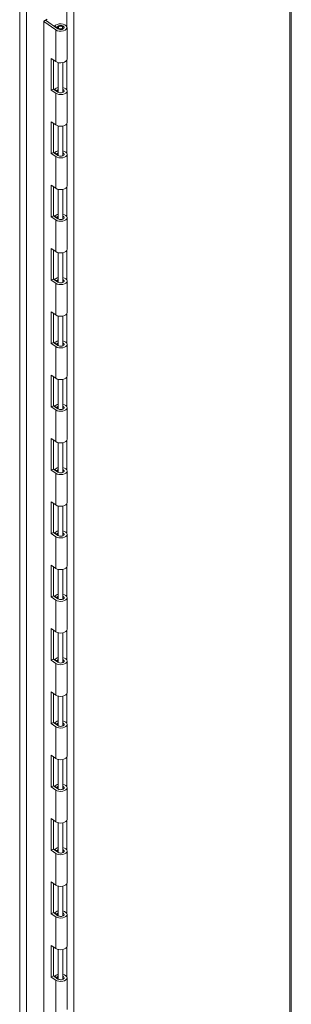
# Model space of a CAD drawing. Header units: inches. Extents: x 14 to 326, y 10 to 205.
# Tile 92 of 107: x 320 to 326, y 89 to 110. Entities that reach past the tile are written whole.
import ezdxf

# ---------------------------------------------------------------- set-up
doc = ezdxf.new("R2010")
doc.units = ezdxf.units.IN
doc.header["$LTSCALE"] = 20
doc.header["$MEASUREMENT"] = 0
doc.layers.add('Visible (ANSI)', color=7, linetype='Continuous', lineweight=5)
doc.layers.add('Visible Narrow (ANSI)', color=7, linetype='Continuous', lineweight=5)

msp = doc.modelspace()

# ---------------------------------------------------------------- linework, layer by layer
at = {"layer": 'Visible (ANSI)'}
for p, q in [((325.8709, 113.3462), (325.8709, 78.069)), ((320.7692, 109.5083), (320.8399, 109.549)), ((320.7692, 76.786), (320.7692, 109.5083)), ((321.016, 109.3279), (320.7692, 109.4978)), ((320.8035, 109.5281), (321.0621, 109.35)), ((320.9932, 109.4025), (320.9932, 109.3975)), ((321.0476, 109.3871), (320.9932, 109.4025)), ((321.0476, 109.3871), (321.0476, 109.36)), ((321.0693, 109.3766), (321.0693, 109.3457)), ((321.1653, 109.3766), (321.1653, 109.3457)), ((321.2493, 109.3766), (321.2493, 108.7226)), ((320.9236, 108.0834), (320.9236, 108.7374)), ((320.9236, 108.7374), (321.016, 108.6738)), ((320.9697, 108.7058), (320.9697, 108.1056)), ((321.0693, 108.6518), (321.0693, 108.0377)), ((321.1653, 108.6518), (321.1653, 108.0377)), ((320.9697, 108.1056), (320.9236, 108.0834)), ((321.016, 108.0198), (320.9236, 108.0834)), ((320.9697, 108.1056), (321.0621, 108.042)), ((321.0476, 108.079), (320.9932, 108.0944)), ((320.9932, 108.0944), (320.9932, 108.0894)), ((321.0476, 108.079), (321.0476, 108.0519)), ((321.2493, 108.0686), (321.2493, 107.4145)), ((320.9236, 106.7753), (320.9236, 107.4294)), ((320.9236, 107.4294), (321.016, 107.3658)), ((320.9697, 107.3977), (320.9697, 106.7975)), ((321.0693, 107.3437), (321.0693, 106.7296)), ((321.1653, 107.3437), (321.1653, 106.7296)), ((320.9697, 106.7975), (320.9236, 106.7753)), ((321.016, 106.7117), (320.9236, 106.7753)), ((320.9697, 106.7975), (321.0621, 106.7339)), ((321.0476, 106.771), (320.9932, 106.7864)), ((320.9932, 106.7864), (320.9932, 106.7813)), ((321.0476, 106.771), (321.0476, 106.7438)), ((321.2493, 106.7605), (321.2493, 106.1065)), ((320.9236, 105.4673), (320.9236, 106.1213)), ((320.9236, 106.1213), (321.016, 106.0577)), ((320.9697, 106.0896), (320.9697, 105.4894)), ((321.0693, 106.0356), (321.0693, 105.4215)), ((321.1653, 106.0356), (321.1653, 105.4215)), ((320.9697, 105.4894), (320.9236, 105.4673)), ((321.016, 105.4036), (320.9236, 105.4673)), ((320.9697, 105.4894), (321.0621, 105.4258)), ((321.0476, 105.4629), (320.9932, 105.4783)), ((320.9932, 105.4783), (320.9932, 105.4733)), ((321.0476, 105.4629), (321.0476, 105.4358)), ((321.2493, 105.4524), (321.2493, 104.7984)), ((320.9236, 104.1592), (320.9236, 104.8132)), ((320.9236, 104.8132), (321.016, 104.7496)), ((320.9697, 104.7815), (320.9697, 104.1813)), ((321.0693, 104.7276), (321.0693, 104.1134)), ((321.1653, 104.7276), (321.1653, 104.1134)), ((320.9697, 104.1813), (320.9236, 104.1592)), ((321.016, 104.0956), (320.9236, 104.1592)), ((320.9697, 104.1813), (321.0621, 104.1177)), ((321.0476, 104.1548), (320.9932, 104.1702)), ((320.9932, 104.1702), (320.9932, 104.1652)), ((321.0476, 104.1548), (321.0476, 104.1277)), ((321.2493, 104.1443), (321.2493, 103.4903)), ((320.9236, 102.8511), (320.9236, 103.5051)), ((320.9236, 103.5051), (321.016, 103.4415)), ((320.9697, 103.4735), (320.9697, 102.8733)), ((321.0693, 103.4195), (321.0693, 102.8054)), ((321.1653, 103.4195), (321.1653, 102.8054)), ((320.9697, 102.8733), (320.9236, 102.8511)), ((321.016, 102.7875), (320.9236, 102.8511)), ((320.9697, 102.8733), (321.0621, 102.8097)), ((321.0476, 102.8467), (320.9932, 102.8621)), ((320.9932, 102.8621), (320.9932, 102.8571)), ((321.0476, 102.8467), (321.0476, 102.8196)), ((321.2493, 102.8363), (321.2493, 102.1822)), ((320.9236, 101.543), (320.9236, 102.1971)), ((320.9236, 102.1971), (321.016, 102.1335)), ((320.9697, 102.1654), (320.9697, 101.5652)), ((321.0693, 102.1114), (321.0693, 101.4973)), ((321.1653, 102.1114), (321.1653, 101.4973)), ((320.9697, 101.5652), (320.9236, 101.543)), ((321.016, 101.4794), (320.9236, 101.543)), ((320.9697, 101.5652), (321.0621, 101.5016)), ((321.0476, 101.5387), (320.9932, 101.5541)), ((320.9932, 101.5541), (320.9932, 101.549)), ((321.0476, 101.5387), (321.0476, 101.5115)), ((321.2493, 101.5282), (321.2493, 100.8742)), ((320.9236, 100.235), (320.9236, 100.889)), ((320.9236, 100.889), (321.016, 100.8254)), ((320.9697, 100.8573), (320.9697, 100.2571)), ((321.0693, 100.8033), (321.0693, 100.1892)), ((321.1653, 100.8033), (321.1653, 100.1892)), ((320.9697, 100.2571), (320.9236, 100.235)), ((320.9697, 100.2571), (321.0621, 100.1935)), ((321.0476, 100.2306), (320.9932, 100.246)), ((320.9932, 100.246), (320.9932, 100.2409)), ((321.016, 100.1713), (320.9236, 100.235)), ((321.0476, 100.2306), (321.0476, 100.2035)), ((321.2493, 100.2201), (321.2493, 99.5661)), ((320.9236, 98.9269), (320.9236, 99.5809)), ((320.9236, 99.5809), (321.016, 99.5173)), ((320.9697, 99.5492), (320.9697, 98.949)), ((321.0693, 99.4953), (321.0693, 98.8811)), ((321.1653, 99.4953), (321.1653, 98.8811)), ((320.9697, 98.949), (320.9236, 98.9269)), ((321.016, 98.8633), (320.9236, 98.9269)), ((320.9697, 98.949), (321.0621, 98.8854)), ((321.0476, 98.9225), (320.9932, 98.9379)), ((320.9932, 98.9379), (320.9932, 98.9329)), ((321.0476, 98.9225), (321.0476, 98.8954)), ((321.2493, 98.912), (321.2493, 98.258)), ((320.9236, 97.6188), (320.9236, 98.2728)), ((320.9236, 98.2728), (321.016, 98.2092)), ((320.9697, 98.2412), (320.9697, 97.641)), ((321.0693, 98.1872), (321.0693, 97.5731)), ((321.1653, 98.1872), (321.1653, 97.5731)), ((320.9697, 97.641), (320.9236, 97.6188)), ((321.016, 97.5552), (320.9236, 97.6188)), ((320.9697, 97.641), (321.0621, 97.5774)), ((321.0476, 97.6144), (320.9932, 97.6298)), ((320.9932, 97.6298), (320.9932, 97.6248)), ((321.0476, 97.6144), (321.0476, 97.5873)), ((321.2493, 97.604), (321.2493, 96.9499)), ((320.9236, 96.3107), (320.9236, 96.9648)), ((320.9236, 96.9648), (321.016, 96.9012)), ((320.9697, 96.9331), (320.9697, 96.3329)), ((321.0693, 96.8791), (321.0693, 96.265)), ((321.1653, 96.8791), (321.1653, 96.265)), ((320.9697, 96.3329), (320.9236, 96.3107)), ((321.016, 96.2471), (320.9236, 96.3107)), ((320.9697, 96.3329), (321.0621, 96.2693)), ((321.0476, 96.3064), (320.9932, 96.3218)), ((320.9932, 96.3218), (320.9932, 96.3167)), ((321.0476, 96.3064), (321.0476, 96.2792)), ((321.2493, 96.2959), (321.2493, 95.6419)), ((320.9236, 95.0027), (320.9236, 95.6567)), ((320.9236, 95.6567), (321.016, 95.5931)), ((320.9697, 95.625), (320.9697, 95.0248)), ((321.0693, 95.571), (321.0693, 94.9569)), ((321.1653, 95.571), (321.1653, 94.9569)), ((320.9697, 95.0248), (320.9236, 95.0027)), ((321.016, 94.939), (320.9236, 95.0027)), ((320.9697, 95.0248), (321.0621, 94.9612)), ((321.0476, 94.9983), (320.9932, 95.0137)), ((320.9932, 95.0137), (320.9932, 95.0086)), ((321.0476, 94.9983), (321.0476, 94.9712)), ((321.2493, 94.9878), (321.2493, 94.3338)), ((320.9236, 93.6946), (320.9236, 94.3486)), ((320.9236, 94.3486), (321.016, 94.285)), ((320.9697, 94.3169), (320.9697, 93.7167)), ((321.0693, 94.263), (321.0693, 93.6488)), ((321.1653, 94.263), (321.1653, 93.6488)), ((320.9697, 93.7167), (320.9236, 93.6946)), ((321.016, 93.631), (320.9236, 93.6946)), ((320.9697, 93.7167), (321.0621, 93.6531)), ((321.0476, 93.6902), (320.9932, 93.7056)), ((320.9932, 93.7056), (320.9932, 93.7006)), ((321.0476, 93.6902), (321.0476, 93.6631)), ((321.2493, 93.6797), (321.2493, 93.0257)), ((320.9236, 92.3865), (320.9236, 93.0405)), ((320.9236, 93.0405), (321.016, 92.9769)), ((320.9697, 93.0089), (320.9697, 92.4087)), ((321.0693, 92.9549), (321.0693, 92.3408)), ((321.1653, 92.9549), (321.1653, 92.3408)), ((320.9697, 92.4087), (320.9236, 92.3865)), ((321.016, 92.3229), (320.9236, 92.3865)), ((320.9697, 92.4087), (321.0621, 92.3451)), ((321.0476, 92.3821), (320.9932, 92.3975)), ((320.9932, 92.3975), (320.9932, 92.3925)), ((321.0476, 92.3821), (321.0476, 92.355)), ((321.2493, 92.3717), (321.2493, 91.7176)), ((320.9236, 91.0784), (320.9236, 91.7325)), ((320.9236, 91.7325), (321.016, 91.6689)), ((320.9697, 91.7008), (320.9697, 91.1006)), ((321.0693, 91.6468), (321.0693, 91.0327)), ((321.1653, 91.6468), (321.1653, 91.0327)), ((320.9697, 91.1006), (320.9236, 91.0784)), ((320.9697, 91.1006), (321.0621, 91.037)), ((321.0476, 91.0741), (320.9932, 91.0895)), ((320.9932, 91.0895), (320.9932, 91.0844)), ((321.016, 91.0148), (320.9236, 91.0784)), ((321.0476, 91.0741), (321.0476, 91.0469)), ((321.2493, 91.0636), (321.2493, 90.4096)), ((320.9236, 89.7704), (320.9236, 90.4244)), ((320.9236, 90.4244), (321.016, 90.3608)), ((320.9697, 90.3927), (320.9697, 89.7925)), ((321.0693, 90.3387), (321.0693, 89.7246)), ((321.1653, 90.3387), (321.1653, 89.7246)), ((320.9697, 89.7925), (320.9236, 89.7704)), ((321.016, 89.7067), (320.9236, 89.7704)), ((320.9697, 89.7925), (321.0621, 89.7289)), ((321.0476, 89.766), (320.9932, 89.7814)), ((320.9932, 89.7814), (320.9932, 89.7763)), ((321.0476, 89.766), (321.0476, 89.7389)), ((321.2493, 89.7555), (321.2493, 89.1015))]:
    msp.add_line(p, q, dxfattribs=at)
for centre, major_axis, start_param, end_param in [((321.1173, 109.3766), (-0.132, 0), 0.6965767, 5.9360214), ((321.1173, 109.3766), (0.072, 0), 3.8381694, 9.1694653), ((321.1173, 108.7226), (0.132, 0), 3.8381694, 6.2831853), ((321.1173, 108.0686), (-0.132, 0), 5.0845575, 5.9360214), ((321.1173, 108.0686), (0.132, 0), 3.8381694, 7.4818131), ((321.1173, 108.0686), (-0.072, 0), 5.4421166, 6.0278727), ((321.1173, 108.0686), (0.072, 0), 3.8381694, 7.124254), ((321.1173, 107.4145), (0.132, 0), 3.8381694, 6.2831853), ((321.1173, 106.7605), (-0.132, 0), 5.0845575, 5.9360214), ((321.1173, 106.7605), (0.132, 0), 3.8381694, 7.4818131), ((321.1173, 106.7605), (-0.072, 0), 5.4421166, 6.0278727), ((321.1173, 106.7605), (0.072, 0), 3.8381694, 7.124254), ((321.1173, 106.1065), (0.132, 0), 3.8381694, 6.2831853), ((321.1173, 105.4524), (-0.132, 0), 5.0845575, 5.9360214), ((321.1173, 105.4524), (0.132, 0), 3.8381694, 7.4818131), ((321.1173, 105.4524), (-0.072, 0), 5.4421166, 6.0278727), ((321.1173, 105.4524), (0.072, 0), 3.8381694, 7.124254), ((321.1173, 104.7984), (0.132, 0), 3.8381694, 6.2831853), ((321.1173, 104.1443), (-0.132, 0), 5.0845575, 5.9360214), ((321.1173, 104.1443), (0.132, 0), 3.8381694, 7.4818131), ((321.1173, 104.1443), (-0.072, 0), 5.4421166, 6.0278727), ((321.1173, 104.1443), (0.072, 0), 3.8381694, 7.124254), ((321.1173, 103.4903), (0.132, 0), 3.8381694, 6.2831853), ((321.1173, 102.8363), (-0.132, 0), 5.0845575, 5.9360214), ((321.1173, 102.8363), (0.132, 0), 3.8381694, 7.4818131), ((321.1173, 102.8363), (-0.072, 0), 5.4421166, 6.0278727), ((321.1173, 102.8363), (0.072, 0), 3.8381694, 7.124254), ((321.1173, 102.1822), (0.132, 0), 3.8381694, 6.2831853), ((321.1173, 101.5282), (-0.132, 0), 5.0845575, 5.9360214), ((321.1173, 101.5282), (0.132, 0), 3.8381694, 7.4818131), ((321.1173, 101.5282), (-0.072, 0), 5.4421166, 6.0278727), ((321.1173, 101.5282), (0.072, 0), 3.8381694, 7.124254), ((321.1173, 100.8742), (0.132, 0), 3.8381694, 6.2831853), ((321.1173, 100.2201), (-0.132, 0), 5.0845575, 5.9360214), ((321.1173, 100.2201), (0.132, 0), 3.8381694, 7.4818131), ((321.1173, 100.2201), (-0.072, 0), 5.4421166, 6.0278727), ((321.1173, 100.2201), (0.072, 0), 3.8381694, 7.124254), ((321.1173, 99.5661), (0.132, 0), 3.8381694, 6.2831853), ((321.1173, 98.912), (-0.132, 0), 5.0845575, 5.9360214), ((321.1173, 98.912), (0.132, 0), 3.8381694, 7.4818131), ((321.1173, 98.912), (-0.072, 0), 5.4421166, 6.0278727), ((321.1173, 98.912), (0.072, 0), 3.8381694, 7.124254), ((321.1173, 98.258), (0.132, 0), 3.8381694, 6.2831853), ((321.1173, 97.604), (-0.132, 0), 5.0845575, 5.9360214), ((321.1173, 97.604), (0.132, 0), 3.8381694, 7.4818131), ((321.1173, 97.604), (-0.072, 0), 5.4421166, 6.0278727), ((321.1173, 97.604), (0.072, 0), 3.8381694, 7.124254), ((321.1173, 96.9499), (0.132, 0), 3.8381694, 6.2831853), ((321.1173, 96.2959), (-0.132, 0), 5.0845575, 5.9360214), ((321.1173, 96.2959), (0.132, 0), 3.8381694, 7.4818131), ((321.1173, 96.2959), (-0.072, 0), 5.4421166, 6.0278727), ((321.1173, 96.2959), (0.072, 0), 3.8381694, 7.124254), ((321.1173, 95.6419), (0.132, 0), 3.8381694, 6.2831853), ((321.1173, 94.9878), (-0.132, 0), 5.0845575, 5.9360214), ((321.1173, 94.9878), (0.132, 0), 3.8381694, 7.4818131), ((321.1173, 94.9878), (-0.072, 0), 5.4421166, 6.0278727), ((321.1173, 94.9878), (0.072, 0), 3.8381694, 7.124254), ((321.1173, 94.3338), (0.132, 0), 3.8381694, 6.2831853), ((321.1173, 93.6797), (-0.132, 0), 5.0845575, 5.9360214), ((321.1173, 93.6797), (0.132, 0), 3.8381694, 7.4818131), ((321.1173, 93.6797), (-0.072, 0), 5.4421166, 6.0278727), ((321.1173, 93.6797), (0.072, 0), 3.8381694, 7.124254), ((321.1173, 93.0257), (0.132, 0), 3.8381694, 6.2831853), ((321.1173, 92.3717), (-0.132, 0), 5.0845575, 5.9360214), ((321.1173, 92.3717), (0.132, 0), 3.8381694, 7.4818131), ((321.1173, 92.3717), (-0.072, 0), 5.4421166, 6.0278727), ((321.1173, 92.3717), (0.072, 0), 3.8381694, 7.124254), ((321.1173, 91.7176), (0.132, 0), 3.8381694, 6.2831853), ((321.1173, 91.0636), (-0.132, 0), 5.0845575, 5.9360214), ((321.1173, 91.0636), (0.132, 0), 3.8381694, 7.4818131), ((321.1173, 91.0636), (-0.072, 0), 5.4421166, 6.0278727), ((321.1173, 91.0636), (0.072, 0), 3.8381694, 7.124254), ((321.1173, 90.4096), (0.132, 0), 3.8381694, 6.2831853), ((321.1173, 89.7555), (-0.132, 0), 5.0845575, 5.9360214), ((321.1173, 89.7555), (0.132, 0), 3.8381694, 7.4818131), ((321.1173, 89.7555), (-0.072, 0), 5.4421166, 6.0278727), ((321.1173, 89.7555), (0.072, 0), 3.8381694, 7.124254)]:
    msp.add_ellipse(centre, major_axis=major_axis, ratio=0.5758617, start_param=start_param, end_param=end_param, dxfattribs=at)
msp.add_ellipse((321.1173, 109.3766), major_axis=(0.048, 0), ratio=0.5758617, dxfattribs=at)
at = {"layer": 'Visible Narrow (ANSI)'}
for p, q in [((325.8416, 78.0283), (325.8416, 113.3055)), ((320.2742, 75.9589), (320.2742, 109.9281)), ((320.4156, 109.9413), (320.4156, 75.9457)), ((321.2454, 109.395), (321.2454, 109.9021)), ((321.3868, 109.9021), (321.3868, 76.3009)), ((321.016, 109.3279), (321.016, 108.6738)), ((321.2454, 108.0869), (321.2454, 108.7043)), ((321.016, 108.0198), (321.016, 107.3658)), ((321.2454, 106.7788), (321.2454, 107.3962)), ((321.016, 106.7117), (321.016, 106.0577)), ((321.2454, 105.4707), (321.2454, 106.0881)), ((321.016, 105.4036), (321.016, 104.7496)), ((321.2454, 104.1627), (321.2454, 104.7801)), ((321.016, 104.0956), (321.016, 103.4415)), ((321.2454, 102.8546), (321.2454, 103.472)), ((321.016, 102.7875), (321.016, 102.1335)), ((321.2454, 101.5465), (321.2454, 102.1639)), ((321.016, 101.4794), (321.016, 100.8254)), ((321.2454, 100.2384), (321.2454, 100.8558)), ((321.016, 100.1713), (321.016, 99.5173)), ((321.2454, 98.9304), (321.2454, 99.5478)), ((321.016, 98.8633), (321.016, 98.2092)), ((321.2454, 97.6223), (321.2454, 98.2397)), ((321.016, 97.5552), (321.016, 96.9012)), ((321.2454, 96.3142), (321.2454, 96.9316)), ((321.016, 96.2471), (321.016, 95.5931)), ((321.2454, 95.0061), (321.2454, 95.6235)), ((321.016, 94.939), (321.016, 94.285)), ((321.2454, 93.6981), (321.2454, 94.3155)), ((321.016, 93.631), (321.016, 92.9769)), ((321.2454, 92.39), (321.2454, 93.0074)), ((321.016, 92.3229), (321.016, 91.6689)), ((321.2454, 91.0819), (321.2454, 91.6993)), ((321.016, 91.0148), (321.016, 90.3608)), ((321.2454, 89.7738), (321.2454, 90.3912)), ((321.016, 89.7067), (321.016, 89.0527))]:
    msp.add_line(p, q, dxfattribs=at)

doc.saveas('drawing.dxf')
